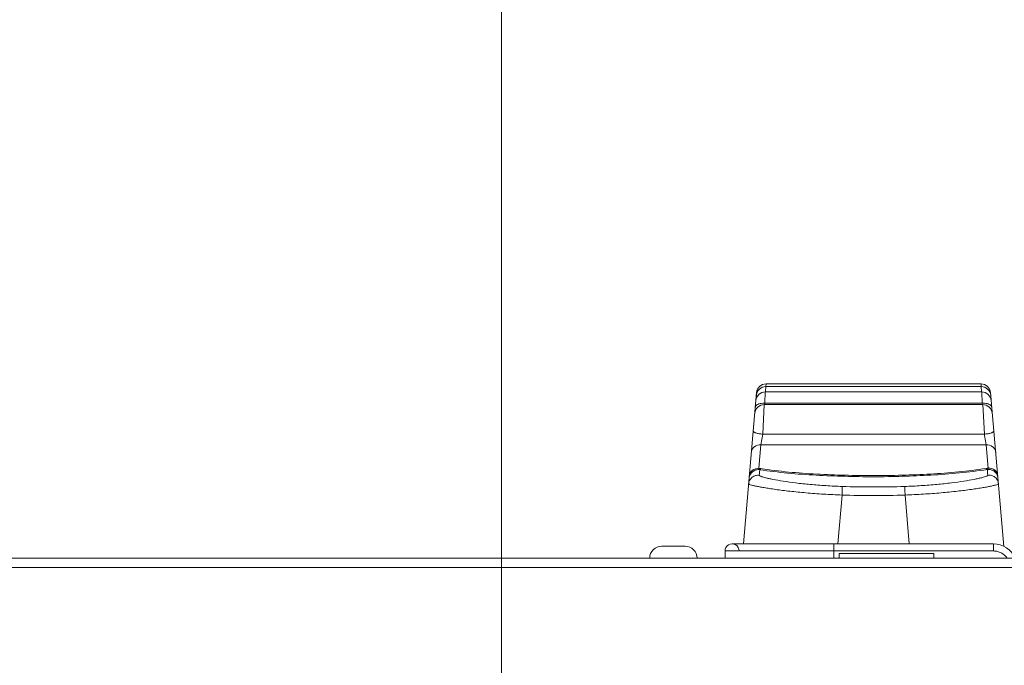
# Model space of a CAD drawing. Header units: centimetres. Extents: x -21 to 21, y -29.7 to 29.7.
# Tile 87 of 93: x 1.7 to 3.7, y 4 to 5.4. Entities that reach past the tile are written whole.
import ezdxf

# ---------------------------------------------------------------- set-up
doc = ezdxf.new("R2010")
doc.units = ezdxf.units.CM
doc.header["$MEASUREMENT"] = 0

msp = doc.modelspace()

# ---------------------------------------------------------------- linework, layer by layer
at = {"color": 8, "lineweight": 5}
msp.add_open_spline([(-21.00035, -29.70651), (-21.00035, -29.70651), (20.99965, -29.70651), (20.99965, -29.70651), (20.99965, -29.70651), (20.99965, 29.69349), (20.99965, 29.69349), (20.99965, 29.69349), (-21.00035, 29.69349), (-21.00035, 29.69349), (-21.00035, 29.69349), (-21.00035, -29.70651), (-21.00035, -29.70651)], degree=3, knots=[0, 0, 0, 0, 0.25, 0.25, 0.25, 0.5, 0.5, 0.5, 0.75, 0.75, 0.75, 1, 1, 1, 1], dxfattribs=at)
at = {"color": 8, "lineweight": 0}
msp.add_open_spline([(2.68348, 3.98812), (2.68348, 3.98812), (2.68348, 8.23971), (2.68348, 8.23971)], degree=3, dxfattribs=at)
at = {"lineweight": 5}
for points in [[(3.24143, 4.60479), (3.23106, 4.60479), (3.22241, 4.59686), (3.22151, 4.58653)], [(3.24192, 4.61039), (3.23155, 4.61039), (3.2229, 4.60246), (3.222, 4.59213)], [(3.24143, 4.60479), (3.24143, 4.60479), (3.24084, 4.59349), (3.24084, 4.59349)], [(3.69628, 4.60479), (3.69628, 4.60479), (3.24143, 4.60479), (3.24143, 4.60479)], [(3.24192, 4.61039), (3.24192, 4.61039), (3.24163, 4.60478), (3.24163, 4.60478)], [(3.69579, 4.61039), (3.69579, 4.61039), (3.24192, 4.61039), (3.24192, 4.61039)], [(3.69603, 4.60592), (3.69603, 4.60592), (3.69579, 4.61039), (3.69579, 4.61039)], [(3.69607, 4.60501), (3.69607, 4.60501), (3.69579, 4.61039), (3.69579, 4.61039)], [(3.71572, 4.59213), (3.71481, 4.60246), (3.70616, 4.61039), (3.69579, 4.61039)], [(3.69609, 4.60479), (3.69609, 4.60479), (3.69603, 4.60592), (3.69603, 4.60592)], [(3.69688, 4.59349), (3.69688, 4.59349), (3.69628, 4.60479), (3.69628, 4.60479)], [(3.69686, 4.59369), (3.69686, 4.59369), (3.69628, 4.60479), (3.69628, 4.60479)], [(3.71621, 4.58653), (3.7153, 4.59686), (3.70665, 4.60479), (3.69628, 4.60479)], [(3.19406, 4.27279), (3.19406, 4.27279), (3.222, 4.59213), (3.222, 4.59213)], [(3.22051, 4.57513), (3.22051, 4.57513), (3.21926, 4.56089), (3.21926, 4.56089)], [(3.24044, 4.59349), (3.23007, 4.59349), (3.22142, 4.58556), (3.22052, 4.57523)], [(3.22149, 4.58637), (3.22149, 4.58637), (3.22052, 4.57523), (3.22052, 4.57523)], [(3.22197, 4.59189), (3.22197, 4.59189), (3.22151, 4.58653), (3.22151, 4.58653)], [(3.22187, 4.5907), (3.22187, 4.5907), (3.22197, 4.59189), (3.22197, 4.59189)], [(3.24044, 4.59349), (3.24044, 4.59349), (3.23919, 4.56959), (3.23919, 4.56959)], [(3.69727, 4.59349), (3.69727, 4.59349), (3.24044, 4.59349), (3.24044, 4.59349)], [(3.69853, 4.56959), (3.69853, 4.56959), (3.69727, 4.59349), (3.69727, 4.59349)], [(3.7172, 4.57523), (3.71629, 4.58556), (3.70764, 4.59349), (3.69727, 4.59349)], [(3.71621, 4.58653), (3.71621, 4.58653), (3.71572, 4.59213), (3.71572, 4.59213)], [(3.71719, 4.57523), (3.71719, 4.57523), (3.71621, 4.58652), (3.71621, 4.58652)], [(3.74417, 4.26695), (3.74417, 4.26695), (3.7172, 4.57521), (3.7172, 4.57521)], [(3.2381, 4.56678), (3.22773, 4.56678), (3.21908, 4.55885), (3.21818, 4.54852)], [(3.21942, 4.56084), (3.21924, 4.56001), (3.21911, 4.55916), (3.21904, 4.55832)], [(3.23799, 4.56964), (3.23594, 4.56971), (3.23388, 4.56962), (3.23185, 4.56932)], [(3.2381, 4.56678), (3.2381, 4.56678), (3.23483, 4.5044), (3.23483, 4.5044)], [(3.23919, 4.56959), (3.23879, 4.56961), (3.23839, 4.56963), (3.23799, 4.56964)], [(3.69961, 4.56678), (3.69961, 4.56678), (3.2381, 4.56678), (3.2381, 4.56678)], [(3.23865, 4.56652), (3.23865, 4.56652), (3.23919, 4.56959), (3.23919, 4.56959)], [(3.23868, 4.56668), (3.23868, 4.56668), (3.23919, 4.56959), (3.23919, 4.56959)], [(3.69853, 4.56959), (3.69853, 4.56959), (3.23919, 4.56959), (3.23919, 4.56959)], [(3.69972, 4.56964), (3.69932, 4.56963), (3.69892, 4.56961), (3.69853, 4.56959)], [(3.69853, 4.56959), (3.69853, 4.56959), (3.69902, 4.56678), (3.69902, 4.56678)], [(3.70288, 4.5044), (3.70288, 4.5044), (3.69961, 4.56678), (3.69961, 4.56678)], [(3.71953, 4.54852), (3.71863, 4.55885), (3.70998, 4.56678), (3.69961, 4.56678)], [(3.69972, 4.56964), (3.70177, 4.56971), (3.70383, 4.56962), (3.70586, 4.56932)], [(3.71867, 4.55832), (3.7186, 4.55916), (3.71847, 4.56), (3.71829, 4.56083)], [(3.23095, 4.4822), (3.23095, 4.4822), (3.23485, 4.5044), (3.23485, 4.5044)], [(3.70288, 4.5044), (3.70288, 4.5044), (3.23483, 4.5044), (3.23483, 4.5044)], [(3.23095, 4.4822), (3.23095, 4.4822), (3.22655, 4.43231), (3.22655, 4.43231)], [(3.70677, 4.4822), (3.70677, 4.4822), (3.23095, 4.4822), (3.23095, 4.4822)], [(3.71113, 4.43269), (3.71113, 4.43269), (3.70677, 4.4822), (3.70677, 4.4822)], [(3.22655, 4.43231), (3.22813, 4.43207), (3.22971, 4.43184), (3.23129, 4.43161)], [(3.22868, 4.42937), (3.2286, 4.42829), (3.22852, 4.42722), (3.22844, 4.42615)], [(3.70635, 4.43198), (3.70794, 4.43221), (3.70953, 4.43245), (3.71113, 4.43269)], [(3.70923, 4.42629), (3.70915, 4.42744), (3.70907, 4.42859), (3.70898, 4.42973)], [(3.40297, 4.39401), (3.44688, 4.39256), (3.49083, 4.39256), (3.53474, 4.39402)], [(3.3933, 4.27279), (3.3933, 4.27279), (3.40231, 4.3758), (3.40231, 4.3758)], [(3.40231, 4.37581), (3.44666, 4.37431), (3.49105, 4.37431), (3.5354, 4.37581)], [(3.5354, 4.37581), (3.5354, 4.37581), (3.54442, 4.27279), (3.54442, 4.27279)], [(3.07146, 4.26779), (3.07146, 4.26779), (3.02146, 4.26779), (3.02146, 4.26779)], [(3.17033, 4.27279), (3.17033, 4.27279), (3.72203, 4.27279), (3.72203, 4.27279)], [(3.38533, 4.27279), (3.38533, 4.27279), (3.38533, 4.24279), (3.38533, 4.24279)], [(3.72203, 4.27279), (3.72203, 4.27279), (3.72203, 4.25779), (3.72203, 4.25779)], [(3.76796, 4.24255), (3.76007, 4.2609), (3.74201, 4.27279), (3.72203, 4.27279)], [(-9.52757, 4.24279), (-9.52757, 4.24279), (4.04396, 4.24279), (4.04396, 4.24279)], [(3.72203, 4.25779), (3.72203, 4.25779), (3.15533, 4.25779), (3.15533, 4.25779)], [(3.15533, 4.25779), (3.15533, 4.25779), (3.15533, 4.24279), (3.15533, 4.24279)], [(3.59628, 4.25279), (3.59628, 4.25279), (3.39628, 4.25279), (3.39628, 4.25279)], [(3.39628, 4.25279), (3.39628, 4.25279), (3.39628, 4.24279), (3.39628, 4.24279)], [(3.59628, 4.25279), (3.59628, 4.25279), (3.59628, 4.24279), (3.59628, 4.24279)], [(3.73147, 4.25649), (3.7284, 4.25735), (3.72522, 4.25779), (3.72203, 4.25779)], [(3.75079, 4.24275), (3.74625, 4.24922), (3.73908, 4.25436), (3.73147, 4.25649)], [(2.97761, 4.22298), (2.97761, 4.22298), (-8.20769, 4.22291), (-8.20769, 4.22291)], [(4.04396, 4.22305), (4.04396, 4.22305), (2.97761, 4.22298), (2.97761, 4.22298)]]:
    msp.add_open_spline(points, degree=3, dxfattribs=at)
for points, knots in [([(3.23185, 4.56932), (3.23014, 4.56908), (3.22844, 4.56869), (3.2268, 4.56812), (3.22538, 4.56762), (3.22401, 4.56698), (3.22277, 4.56612), (3.22178, 4.56543), (3.22087, 4.56461), (3.22022, 4.56359), (3.2197, 4.56278), (3.21935, 4.56184), (3.21926, 4.56089)], [0, 0, 0, 0, 0.25, 0.25, 0.25, 0.5, 0.5, 0.5, 0.75, 0.75, 0.75, 1, 1, 1, 1]), ([(3.70586, 4.56932), (3.70757, 4.56908), (3.70927, 4.56869), (3.71091, 4.56812), (3.71233, 4.56762), (3.7137, 4.56698), (3.71494, 4.56612), (3.71593, 4.56543), (3.71684, 4.56461), (3.71749, 4.56359), (3.71801, 4.56278), (3.71837, 4.56184), (3.71845, 4.56089)], [0, 0, 0, 0, 0.25, 0.25, 0.25, 0.5, 0.5, 0.5, 0.75, 0.75, 0.75, 1, 1, 1, 1]), ([(3.23483, 4.5044), (3.23224, 4.50462), (3.22966, 4.50496), (3.2271, 4.50543), (3.2249, 4.50583), (3.22273, 4.50633), (3.22059, 4.50706), (3.21974, 4.50735), (3.2189, 4.50767), (3.21811, 4.50803), (3.21749, 4.50832), (3.2169, 4.50862), (3.2163, 4.50906), (3.21558, 4.50957), (3.21483, 4.51028), (3.21491, 4.5111)], [0, 0, 0, 0, 0.2, 0.2, 0.2, 0.4, 0.4, 0.4, 0.6, 0.6, 0.6, 0.8, 0.8, 0.8, 1, 1, 1, 1]), ([(3.70288, 4.5044), (3.70547, 4.50462), (3.70805, 4.50496), (3.71061, 4.50543), (3.71281, 4.50583), (3.71499, 4.50633), (3.71712, 4.50706), (3.71797, 4.50735), (3.71881, 4.50767), (3.7196, 4.50803), (3.72022, 4.50832), (3.72081, 4.50862), (3.72141, 4.50906), (3.72213, 4.50957), (3.72288, 4.51028), (3.72281, 4.5111)], [0, 0, 0, 0, 0.2, 0.2, 0.2, 0.4, 0.4, 0.4, 0.6, 0.6, 0.6, 0.8, 0.8, 0.8, 1, 1, 1, 1]), ([(3.70287, 4.5044), (3.70324, 4.50228), (3.70362, 4.50015), (3.704, 4.49803), (3.70494, 4.49275), (3.70585, 4.48748), (3.70677, 4.4822)], [0, 0, 0, 0, 0.5, 0.5, 0.5, 1, 1, 1, 1]), ([(3.23095, 4.4822), (3.2262, 4.48231), (3.22116, 4.48084), (3.21736, 4.4779), (3.21557, 4.47652), (3.21405, 4.47481), (3.21295, 4.47284), (3.21189, 4.47095), (3.21121, 4.46883), (3.21102, 4.46669)], [0, 0, 0, 0, 0.3333333, 0.3333333, 0.3333333, 0.6666667, 0.6666667, 0.6666667, 1, 1, 1, 1]), ([(3.70677, 4.4822), (3.71152, 4.48231), (3.71655, 4.48084), (3.72035, 4.4779), (3.72214, 4.47652), (3.72366, 4.47481), (3.72477, 4.47284), (3.72583, 4.47095), (3.7265, 4.46883), (3.72669, 4.46669)], [0, 0, 0, 0, 0.3333333, 0.3333333, 0.3333333, 0.6666667, 0.6666667, 0.6666667, 1, 1, 1, 1]), ([(3.22868, 4.42936), (3.22603, 4.42971), (3.22328, 4.42951), (3.22069, 4.42879), (3.2181, 4.42806), (3.21566, 4.42681), (3.21357, 4.42513), (3.21148, 4.42345), (3.20972, 4.42134), (3.20846, 4.41897), (3.20719, 4.41659), (3.20641, 4.41395), (3.20618, 4.4113)], [0, 0, 0, 0, 0.25, 0.25, 0.25, 0.5, 0.5, 0.5, 0.75, 0.75, 0.75, 1, 1, 1, 1]), ([(3.22655, 4.43231), (3.2218, 4.4324), (3.21676, 4.43088), (3.21298, 4.4279), (3.21118, 4.42649), (3.20966, 4.42475), (3.20856, 4.42275), (3.2075, 4.42083), (3.20682, 4.41867), (3.20663, 4.41649)], [0, 0, 0, 0, 0.3333333, 0.3333333, 0.3333333, 0.6666667, 0.6666667, 0.6666667, 1, 1, 1, 1]), ([(3.22872, 4.42936), (3.22826, 4.42952), (3.22789, 4.4299), (3.22759, 4.4303), (3.22713, 4.43092), (3.22683, 4.43161), (3.22655, 4.43231)], [0, 0, 0, 0, 0.5, 0.5, 0.5, 1, 1, 1, 1]), ([(3.22868, 4.42937), (3.24825, 4.42654), (3.26789, 4.4241), (3.28757, 4.42218), (3.30755, 4.42025), (3.32757, 4.41885), (3.34761, 4.41778), (3.36778, 4.4167), (3.38797, 4.41594), (3.40816, 4.41538), (3.4284, 4.41483), (3.44864, 4.41448), (3.46888, 4.41449), (3.48912, 4.41451), (3.50936, 4.4149), (3.5296, 4.41548), (3.54978, 4.41607), (3.56996, 4.41686), (3.59013, 4.41797), (3.61016, 4.41907), (3.63018, 4.42049), (3.65014, 4.42246), (3.66981, 4.4244), (3.68943, 4.42688), (3.70898, 4.42974)], [0, 0, 0, 0, 0.125, 0.125, 0.125, 0.25, 0.25, 0.25, 0.375, 0.375, 0.375, 0.5, 0.5, 0.5, 0.625, 0.625, 0.625, 0.75, 0.75, 0.75, 0.875, 0.875, 0.875, 1, 1, 1, 1]), ([(3.2287, 4.42937), (3.22891, 4.42938), (3.22912, 4.42945), (3.22931, 4.42954), (3.23019, 4.42994), (3.23078, 4.4308), (3.23129, 4.43161)], [0, 0, 0, 0, 0.5, 0.5, 0.5, 1, 1, 1, 1]), ([(3.23129, 4.43161), (3.25063, 4.42879), (3.27004, 4.42636), (3.28949, 4.42446), (3.30925, 4.42253), (3.32905, 4.42114), (3.34888, 4.42008), (3.36883, 4.419), (3.38881, 4.41825), (3.40878, 4.41769), (3.42881, 4.41714), (3.44884, 4.41679), (3.46887, 4.41681), (3.4889, 4.41683), (3.50893, 4.41721), (3.52895, 4.41779), (3.54892, 4.41838), (3.56889, 4.41916), (3.58884, 4.42026), (3.60865, 4.42136), (3.62845, 4.42277), (3.6482, 4.42474), (3.66764, 4.42667), (3.68703, 4.42913), (3.70635, 4.43198)], [0, 0, 0, 0, 0.125, 0.125, 0.125, 0.25, 0.25, 0.25, 0.375, 0.375, 0.375, 0.5, 0.5, 0.5, 0.625, 0.625, 0.625, 0.75, 0.75, 0.75, 0.875, 0.875, 0.875, 1, 1, 1, 1]), ([(3.70635, 4.43198), (3.70656, 4.43165), (3.70677, 4.43134), (3.70703, 4.43103), (3.70754, 4.4304), (3.70821, 4.42976), (3.70899, 4.42974)], [0, 0, 0, 0, 0.5, 0.5, 0.5, 1, 1, 1, 1]), ([(3.71113, 4.43269), (3.71085, 4.43199), (3.71054, 4.4313), (3.71007, 4.43068), (3.70977, 4.43027), (3.7094, 4.42989), (3.70893, 4.42973)], [0, 0, 0, 0, 0.5, 0.5, 0.5, 1, 1, 1, 1]), ([(3.70898, 4.42973), (3.71163, 4.43008), (3.71438, 4.42989), (3.71698, 4.42916), (3.71957, 4.42844), (3.72201, 4.42718), (3.72411, 4.4255), (3.7262, 4.42382), (3.72795, 4.42172), (3.72922, 4.41934), (3.73049, 4.41697), (3.73127, 4.41433), (3.7315, 4.41167)], [0, 0, 0, 0, 0.25, 0.25, 0.25, 0.5, 0.5, 0.5, 0.75, 0.75, 0.75, 1, 1, 1, 1]), ([(3.71113, 4.43269), (3.71588, 4.43279), (3.72092, 4.43126), (3.7247, 4.42829), (3.7265, 4.42687), (3.72802, 4.42513), (3.72912, 4.42313), (3.73018, 4.42121), (3.73086, 4.41905), (3.73105, 4.41688)], [0, 0, 0, 0, 0.3333333, 0.3333333, 0.3333333, 0.6666667, 0.6666667, 0.6666667, 1, 1, 1, 1]), ([(3.22763, 4.41757), (3.22509, 4.4179), (3.22247, 4.41773), (3.21997, 4.41707), (3.21726, 4.41636), (3.21471, 4.41508), (3.21253, 4.41332), (3.21035, 4.41157), (3.20854, 4.40936), (3.20726, 4.40686), (3.20609, 4.40457), (3.20537, 4.40205), (3.20514, 4.3995)], [0, 0, 0, 0, 0.25, 0.25, 0.25, 0.5, 0.5, 0.5, 0.75, 0.75, 0.75, 1, 1, 1, 1]), ([(3.40297, 4.39401), (3.39137, 4.3944), (3.37978, 4.39495), (3.3682, 4.39567), (3.35709, 4.39636), (3.346, 4.3972), (3.33491, 4.39821), (3.32475, 4.39915), (3.3146, 4.40023), (3.30447, 4.40148), (3.29562, 4.40257), (3.28678, 4.40378), (3.27797, 4.40516), (3.27076, 4.40628), (3.26357, 4.40751), (3.25641, 4.40891), (3.2535, 4.40948), (3.2506, 4.41008), (3.24771, 4.41072), (3.24529, 4.41125), (3.24288, 4.41182), (3.2405, 4.41242), (3.23861, 4.41289), (3.23673, 4.41339), (3.23485, 4.41398), (3.23347, 4.4144), (3.23208, 4.41487), (3.2308, 4.41537), (3.22999, 4.41568), (3.22923, 4.416), (3.22838, 4.41657), (3.22799, 4.41684), (3.22759, 4.41715), (3.22763, 4.41757)], [0, 0, 0, 0, 0.0909091, 0.0909091, 0.0909091, 0.1818182, 0.1818182, 0.1818182, 0.2727273, 0.2727273, 0.2727273, 0.3636364, 0.3636364, 0.3636364, 0.4545455, 0.4545455, 0.4545455, 0.5454545, 0.5454545, 0.5454545, 0.6363636, 0.6363636, 0.6363636, 0.7272727, 0.7272727, 0.7272727, 0.8181818, 0.8181818, 0.8181818, 0.9090909, 0.9090909, 0.9090909, 1, 1, 1, 1]), ([(3.22763, 4.41756), (3.22771, 4.4183), (3.22778, 4.41903), (3.22785, 4.41977), (3.22805, 4.42189), (3.22823, 4.42402), (3.22844, 4.42615)], [0, 0, 0, 0, 0.5, 0.5, 0.5, 1, 1, 1, 1]), ([(3.71006, 4.41773), (3.7101, 4.41731), (3.70969, 4.41699), (3.7093, 4.41672), (3.70847, 4.41614), (3.7077, 4.41582), (3.70689, 4.4155), (3.70561, 4.415), (3.70422, 4.41452), (3.70285, 4.41409), (3.70096, 4.4135), (3.69909, 4.413), (3.6972, 4.41252), (3.69481, 4.41191), (3.69241, 4.41134), (3.68999, 4.41081), (3.6871, 4.41016), (3.6842, 4.40956), (3.68129, 4.40899), (3.67414, 4.40758), (3.66695, 4.40634), (3.65974, 4.40521), (3.65093, 4.40382), (3.6421, 4.4026), (3.63325, 4.40151), (3.62312, 4.40026), (3.61297, 4.39917), (3.6028, 4.39823), (3.59172, 4.39721), (3.58062, 4.39637), (3.56951, 4.39568), (3.55793, 4.39496), (3.54634, 4.39441), (3.53474, 4.39402)], [0, 0, 0, 0, 0.0909091, 0.0909091, 0.0909091, 0.1818182, 0.1818182, 0.1818182, 0.2727273, 0.2727273, 0.2727273, 0.3636364, 0.3636364, 0.3636364, 0.4545455, 0.4545455, 0.4545455, 0.5454545, 0.5454545, 0.5454545, 0.6363636, 0.6363636, 0.6363636, 0.7272727, 0.7272727, 0.7272727, 0.8181818, 0.8181818, 0.8181818, 0.9090909, 0.9090909, 0.9090909, 1, 1, 1, 1]), ([(3.70923, 4.42629), (3.7093, 4.42559), (3.70937, 4.4249), (3.70943, 4.4242), (3.70963, 4.42204), (3.70982, 4.41988), (3.71006, 4.41772)], [0, 0, 0, 0, 0.5, 0.5, 0.5, 1, 1, 1, 1]), ([(3.71006, 4.41773), (3.71259, 4.41806), (3.71522, 4.41789), (3.71771, 4.41724), (3.72043, 4.41653), (3.72298, 4.41524), (3.72516, 4.41349), (3.72735, 4.41174), (3.72915, 4.40952), (3.73043, 4.40703), (3.73161, 4.40473), (3.73233, 4.40221), (3.73256, 4.39966)], [0, 0, 0, 0, 0.25, 0.25, 0.25, 0.5, 0.5, 0.5, 0.75, 0.75, 0.75, 1, 1, 1, 1]), ([(3.20514, 4.3995), (3.20513, 4.39935), (3.20524, 4.39922), (3.20535, 4.39911), (3.20555, 4.39891), (3.20578, 4.39878), (3.20602, 4.39866), (3.20688, 4.39823), (3.20783, 4.3979), (3.20877, 4.3976), (3.2103, 4.39711), (3.21182, 4.3967), (3.21336, 4.39632), (3.21548, 4.39579), (3.21762, 4.3953), (3.21976, 4.39485), (3.22247, 4.39427), (3.22519, 4.39373), (3.22791, 4.39322), (3.23117, 4.3926), (3.23445, 4.39202), (3.23773, 4.39146), (3.24153, 4.39081), (3.24533, 4.3902), (3.24914, 4.38961), (3.25344, 4.38895), (3.25774, 4.38832), (3.26204, 4.38772), (3.27196, 4.38633), (3.2819, 4.38509), (3.29185, 4.38396), (3.30324, 4.38268), (3.31465, 4.38154), (3.32607, 4.38055), (3.33849, 4.37946), (3.35093, 4.37854), (3.36338, 4.37776), (3.37635, 4.37695), (3.38932, 4.3763), (3.40231, 4.3758)], [0, 0, 0, 0, 0.0769231, 0.0769231, 0.0769231, 0.1538462, 0.1538462, 0.1538462, 0.2307692, 0.2307692, 0.2307692, 0.3076923, 0.3076923, 0.3076923, 0.3846154, 0.3846154, 0.3846154, 0.4615385, 0.4615385, 0.4615385, 0.5384615, 0.5384615, 0.5384615, 0.6153846, 0.6153846, 0.6153846, 0.6923077, 0.6923077, 0.6923077, 0.7692308, 0.7692308, 0.7692308, 0.8461538, 0.8461538, 0.8461538, 0.9230769, 0.9230769, 0.9230769, 1, 1, 1, 1]), ([(3.40297, 4.39401), (3.40292, 4.39353), (3.40291, 4.39303), (3.4029, 4.39254), (3.40286, 4.39123), (3.4028, 4.38992), (3.40275, 4.3886), (3.40258, 4.38434), (3.40245, 4.38007), (3.40231, 4.3758)], [0, 0, 0, 0, 0.3333333, 0.3333333, 0.3333333, 0.6666667, 0.6666667, 0.6666667, 1, 1, 1, 1]), ([(3.53474, 4.39402), (3.53479, 4.39351), (3.5348, 4.393), (3.53481, 4.39248), (3.53485, 4.39113), (3.53491, 4.38978), (3.53497, 4.38844), (3.53514, 4.38423), (3.53526, 4.38002), (3.5354, 4.37581)], [0, 0, 0, 0, 0.3333333, 0.3333333, 0.3333333, 0.6666667, 0.6666667, 0.6666667, 1, 1, 1, 1]), ([(3.5354, 4.37581), (3.54839, 4.37631), (3.56137, 4.37696), (3.57434, 4.37778), (3.58679, 4.37856), (3.59923, 4.37948), (3.61166, 4.38057), (3.62308, 4.38156), (3.63448, 4.3827), (3.64587, 4.38399), (3.65582, 4.38512), (3.66576, 4.38637), (3.67568, 4.38777), (3.67998, 4.38837), (3.68428, 4.38901), (3.68858, 4.38967), (3.69239, 4.39026), (3.69619, 4.39088), (3.69999, 4.39153), (3.70327, 4.3921), (3.70654, 4.39268), (3.70981, 4.39331), (3.71253, 4.39382), (3.71524, 4.39437), (3.71795, 4.39495), (3.72009, 4.39541), (3.72223, 4.3959), (3.72434, 4.39644), (3.72588, 4.39682), (3.72741, 4.39724), (3.72893, 4.39773), (3.72988, 4.39804), (3.73082, 4.39837), (3.73168, 4.39881), (3.73192, 4.39893), (3.73215, 4.39906), (3.73235, 4.39927), (3.73246, 4.39938), (3.73257, 4.39951), (3.73256, 4.39966)], [0, 0, 0, 0, 0.0769231, 0.0769231, 0.0769231, 0.1538462, 0.1538462, 0.1538462, 0.2307692, 0.2307692, 0.2307692, 0.3076923, 0.3076923, 0.3076923, 0.3846154, 0.3846154, 0.3846154, 0.4615385, 0.4615385, 0.4615385, 0.5384615, 0.5384615, 0.5384615, 0.6153846, 0.6153846, 0.6153846, 0.6923077, 0.6923077, 0.6923077, 0.7692308, 0.7692308, 0.7692308, 0.8461538, 0.8461538, 0.8461538, 0.9230769, 0.9230769, 0.9230769, 1, 1, 1, 1]), ([(3.02146, 4.26779), (3.01483, 4.26779), (3.00847, 4.26515), (3.00378, 4.26047), (2.99909, 4.25578), (2.99646, 4.24942), (2.99646, 4.24279)], [0, 0, 0, 0, 0.5, 0.5, 0.5, 1, 1, 1, 1]), ([(3.09646, 4.24279), (3.09646, 4.24942), (3.09383, 4.25578), (3.08914, 4.26047), (3.08445, 4.26515), (3.07809, 4.26779), (3.07146, 4.26779)], [0, 0, 0, 0, 0.5, 0.5, 0.5, 1, 1, 1, 1]), ([(3.18533, 4.25779), (3.18533, 4.26315), (3.18248, 4.2681), (3.17783, 4.27078), (3.17319, 4.27346), (3.16748, 4.27346), (3.16283, 4.27078), (3.15819, 4.2681), (3.15533, 4.26315), (3.15533, 4.25779)], [0, 0, 0, 0, 0.3333333, 0.3333333, 0.3333333, 0.6666667, 0.6666667, 0.6666667, 1, 1, 1, 1])]:
    msp.add_open_spline(points, degree=3, knots=knots, dxfattribs=at)

doc.saveas('drawing.dxf')
